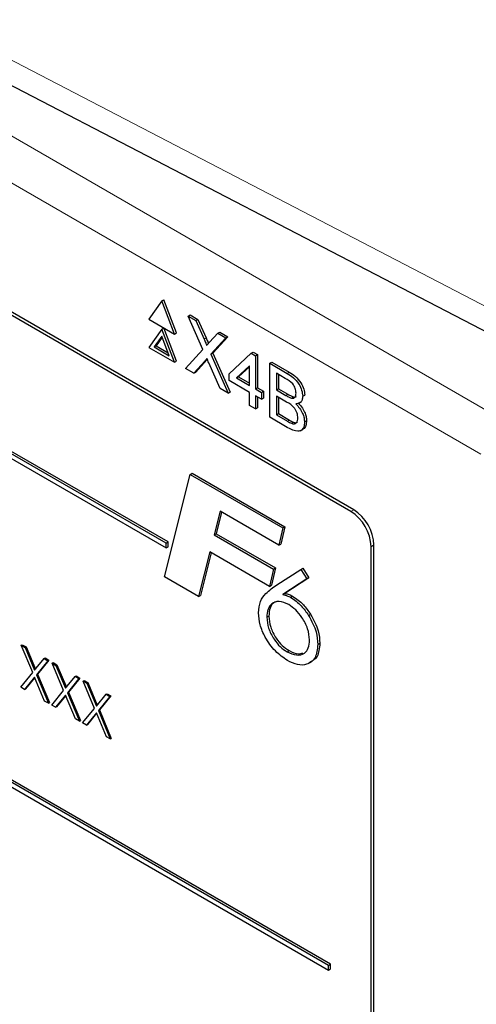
# Paper-space layout 'Blatt2' of a CAD drawing. Header units: millimetres. Extents: x 5 to 418, y 2 to 292.
# Tile 31 of 68: x 114 to 118, y 155 to 163. Entities that reach past the tile are written whole.
import ezdxf

# ---------------------------------------------------------------- set-up
doc = ezdxf.new("R2010")
doc.units = ezdxf.units.MM

psp = doc.layouts.new('Blatt2')

# ---------------------------------------------------------------- linework, layer by layer
at = {"color": 7, "linetype": 'Continuous', "lineweight": 18}
for p, q in [((107.0115, 166.2222), (118.1546, 159.7895)), ((117.9778, 159.4833), (106.8347, 165.916)), ((112.6576, 163.5506), (122.1002, 158.655)), ((115.5673, 160.486), (115.585, 160.4962)), ((115.5726, 160.2939), (115.5903, 160.3041)), ((116.2912, 160.187), (116.3089, 160.1972)), ((116.2801, 159.9947), (116.2978, 160.0049)), ((116.2925, 159.7709), (116.3102, 159.7811)), ((116.8446, 158.9855), (116.8699, 159.0001)), ((117.0214, 158.6793), (117.0466, 158.6939))]:
    psp.add_line(p, q, dxfattribs=at)
at = {"color": 7, "linetype": 'Continuous', "lineweight": 25}
for p, q in [((116.8699, 159.0001), (107.9426, 164.1537)), ((116.8446, 158.9855), (108.0058, 164.0881)), ((112.7871, 163.2644), (122.2297, 158.3688)), ((115.2359, 158.7098), (109.7558, 161.8734)), ((109.7558, 161.8325), (115.2359, 158.6689)), ((115.2536, 158.72), (109.7735, 161.8836)), ((115.1981, 160.818), (115.0858, 160.6583)), ((115.1981, 160.818), (115.2158, 160.8282)), ((115.3103, 160.5287), (115.1981, 160.818)), ((115.328, 160.5389), (115.2158, 160.8282)), ((115.0858, 160.6583), (115.3103, 160.5287)), ((115.4273, 160.6857), (115.445, 160.6959)), ((115.5567, 160.3941), (115.4273, 160.6857)), ((115.4273, 160.6857), (115.4964, 160.6458)), ((115.445, 160.6959), (115.514, 160.656)), ((115.4964, 160.6458), (115.514, 160.656)), ((115.4964, 160.6458), (115.5673, 160.486)), ((115.514, 160.656), (115.585, 160.4962)), ((115.1981, 160.573), (115.0858, 160.4133)), ((115.1981, 160.573), (115.2158, 160.5833)), ((115.3103, 160.2837), (115.1981, 160.573)), ((115.328, 160.2939), (115.2158, 160.5833)), ((115.6857, 160.5365), (115.7033, 160.5467)), ((115.7033, 160.5467), (115.7734, 160.5063)), ((115.1981, 160.5118), (115.1317, 160.4174)), ((115.2018, 160.5022), (115.1494, 160.4276)), ((115.2644, 160.3408), (115.1981, 160.5118)), ((115.3103, 160.5287), (115.328, 160.5389)), ((115.615, 160.4584), (115.6857, 160.5365)), ((115.7557, 160.4961), (115.6263, 160.3532)), ((115.7734, 160.5063), (115.644, 160.3634)), ((115.6857, 160.5365), (115.7557, 160.4961)), ((115.7557, 160.4961), (115.7734, 160.5063)), ((115.0858, 160.4133), (115.3103, 160.2837)), ((115.1317, 160.4174), (115.1494, 160.4276)), ((115.1317, 160.4174), (115.2644, 160.3408)), ((115.1494, 160.4276), (115.2542, 160.3671)), ((115.4065, 160.2282), (115.5567, 160.3941)), ((115.9774, 160.3621), (115.9951, 160.3723)), ((115.9951, 160.3723), (116.0316, 160.3512)), ((115.3103, 160.2837), (115.328, 160.2939)), ((115.5726, 160.2939), (115.4764, 160.1878)), ((115.5903, 160.3041), (115.4941, 160.198)), ((115.5945, 160.3088), (115.5903, 160.3041)), ((115.6263, 160.3532), (115.644, 160.3634)), ((115.6263, 160.3532), (115.7765, 160.0146)), ((115.644, 160.3634), (115.7942, 160.0248)), ((115.7845, 160.1845), (115.9774, 160.3621)), ((115.9774, 160.3621), (116.0139, 160.341)), ((116.0139, 160.341), (116.0316, 160.3512)), ((116.0139, 160.341), (116.0139, 160.0521)), ((116.0316, 160.3512), (116.0316, 160.0623)), ((115.4764, 160.1878), (115.4065, 160.2282)), ((115.7074, 160.0545), (115.6084, 160.2775)), ((115.9618, 160.2513), (115.8489, 160.1474)), ((115.9618, 160.2452), (115.8666, 160.1576)), ((115.9618, 160.0822), (115.9618, 160.2513)), ((116.139, 160.2748), (116.1567, 160.285)), ((116.139, 159.8053), (116.139, 160.2748)), ((116.139, 160.2748), (116.2912, 160.187)), ((116.1567, 160.285), (116.3089, 160.1972)), ((115.4764, 160.1878), (115.4941, 160.198)), ((115.7845, 160.1243), (115.7845, 160.1845)), ((115.9618, 160.022), (115.7845, 160.1243)), ((115.8489, 160.1474), (115.8666, 160.1576)), ((115.8489, 160.1474), (115.9618, 160.0822)), ((115.8666, 160.1576), (115.9618, 160.1026)), ((116.2738, 160.1428), (116.1963, 160.1876)), ((116.1963, 160.1876), (116.1963, 160.0431)), ((116.214, 160.1774), (116.214, 160.0533)), ((115.7765, 160.0146), (115.7074, 160.0545)), ((116.0139, 160.0521), (116.0316, 160.0623)), ((116.0139, 160.0521), (116.066, 160.022)), ((116.0316, 160.0623), (116.0837, 160.0322)), ((116.066, 160.022), (116.0837, 160.0322)), ((116.0837, 160.0322), (116.0837, 159.972)), ((116.1963, 160.0431), (116.214, 160.0533)), ((116.1963, 160.0431), (116.2801, 159.9947)), ((116.214, 160.0533), (116.2978, 160.0049)), ((116.6678, 155.0457), (108.1825, 159.9441)), ((115.7765, 160.0146), (115.7942, 160.0248)), ((115.9618, 159.9076), (115.9618, 160.022)), ((116.066, 159.9618), (116.0139, 159.9919)), ((116.0139, 159.9919), (116.0139, 159.8775)), ((116.0316, 159.9817), (116.0316, 159.8877)), ((116.066, 160.022), (116.066, 159.9618)), ((116.066, 159.9618), (116.0837, 159.972)), ((116.2859, 159.9372), (116.1963, 159.9889)), ((116.1963, 159.9889), (116.1963, 159.8264)), ((116.214, 159.9787), (116.214, 159.8366)), ((116.329, 159.972), (116.3467, 159.9823)), ((116.4257, 159.9876), (116.4434, 159.9978)), ((116.6501, 155.0355), (108.1649, 159.9339)), ((108.1649, 159.8931), (116.6501, 154.9946)), ((116.0139, 159.8775), (115.9618, 159.9076)), ((116.0139, 159.8775), (116.0316, 159.8877)), ((116.3964, 159.9276), (116.4163, 159.9391)), ((116.2916, 159.7172), (116.139, 159.8053)), ((116.1963, 159.8264), (116.214, 159.8366)), ((116.1963, 159.8264), (116.2925, 159.7709)), ((116.214, 159.8366), (116.3102, 159.7811)), ((116.4413, 159.7653), (116.459, 159.7755)), ((116.3273, 159.753), (116.345, 159.7633)), ((116.4066, 159.6878), (116.4265, 159.6992)), ((115.2211, 158.4167), (115.4465, 159.3073)), ((115.4465, 159.3073), (115.4642, 159.3175)), ((115.4465, 159.3073), (116.2523, 158.8421)), ((115.4642, 159.3175), (116.27, 158.8523)), ((115.7063, 158.9872), (115.6542, 158.7817)), ((115.7194, 158.9796), (115.6719, 158.7919)), ((116.218, 158.6918), (115.7063, 158.9872)), ((116.2523, 158.8421), (116.218, 158.6918)), ((116.27, 158.8523), (116.2356, 158.702)), ((116.2523, 158.8421), (116.27, 158.8523)), ((115.6542, 158.7817), (115.6719, 158.7919)), ((115.6542, 158.7817), (116.1703, 158.4838)), ((115.6719, 158.7919), (116.188, 158.494)), ((115.2359, 158.7098), (115.2536, 158.72)), ((115.2359, 158.6689), (115.2359, 158.7098)), ((115.2359, 158.6689), (115.2536, 158.6791)), ((115.2536, 158.6791), (115.2536, 158.72)), ((116.218, 158.6918), (116.2356, 158.702)), ((117.0214, 150.5139), (117.0214, 158.6793)), ((117.0466, 150.4264), (117.0466, 158.6939)), ((115.6167, 158.6333), (115.5184, 158.2451)), ((115.6298, 158.6257), (115.5361, 158.2553)), ((116.136, 158.3335), (115.6167, 158.6333)), ((116.188, 158.494), (116.1537, 158.3437)), ((116.1703, 158.4838), (116.188, 158.494)), ((116.4082, 158.481), (116.4258, 158.4912)), ((116.4258, 158.4912), (116.4797, 158.4083)), ((115.5184, 158.2451), (115.2211, 158.4167)), ((116.1703, 158.4838), (116.136, 158.3335)), ((116.2005, 158.3466), (116.4082, 158.481)), ((116.4797, 158.4083), (116.2712, 158.2732)), ((116.4082, 158.481), (116.462, 158.3981)), ((116.462, 158.3981), (116.4797, 158.4083)), ((116.136, 158.3335), (116.1537, 158.3437)), ((116.462, 158.3981), (116.2535, 158.263)), ((115.5184, 158.2451), (115.5361, 158.2553)), ((116.2535, 158.263), (116.2712, 158.2732)), ((116.3201, 158.2388), (116.3377, 158.249)), ((116.1135, 158.0654), (116.1312, 158.0756)), ((116.4774, 158.0804), (116.4951, 158.0906)), ((113.9752, 157.821), (113.984, 157.8261)), ((113.9752, 157.821), (114.0081, 157.802)), ((114.075, 157.5834), (113.9752, 157.821)), ((113.984, 157.8261), (114.017, 157.8071)), ((114.0081, 157.802), (114.017, 157.8071)), ((114.017, 157.8071), (114.0987, 157.6125)), ((116.5577, 157.8284), (116.5754, 157.8386)), ((114.0081, 157.802), (114.0914, 157.6036)), ((116.2896, 157.7643), (116.3073, 157.7745)), ((114.0914, 157.6036), (114.1748, 157.7058)), ((114.2077, 157.6868), (114.1079, 157.5643)), ((114.2165, 157.6919), (114.1168, 157.5694)), ((114.1748, 157.7058), (114.1836, 157.7109)), ((114.1748, 157.7058), (114.2077, 157.6868)), ((114.1836, 157.7109), (114.2165, 157.6919)), ((114.2077, 157.6868), (114.2165, 157.6919)), ((114.2444, 157.6656), (114.2533, 157.6707)), ((114.2444, 157.6656), (114.2774, 157.6466)), ((114.3442, 157.4279), (114.2444, 157.6656)), ((114.2533, 157.6707), (114.2862, 157.6517)), ((114.2774, 157.6466), (114.2862, 157.6517)), ((114.2774, 157.6466), (114.3607, 157.4482)), ((114.2862, 157.6517), (114.3679, 157.4571)), ((113.9711, 157.4559), (114.075, 157.5834)), ((114.1079, 157.5643), (114.1168, 157.5694)), ((114.1079, 157.5643), (114.2118, 157.317)), ((114.1168, 157.5694), (114.2206, 157.3221)), ((114.3607, 157.4482), (114.444, 157.5504)), ((114.444, 157.5504), (114.4528, 157.5555)), ((114.444, 157.5504), (114.4769, 157.5314)), ((114.4528, 157.5555), (114.4858, 157.5365)), ((114.0914, 157.5441), (114.0041, 157.4369)), ((114.093, 157.5403), (114.0129, 157.442)), ((114.1788, 157.336), (114.0914, 157.5441)), ((114.4769, 157.5314), (114.3772, 157.4089)), ((114.4858, 157.5365), (114.386, 157.414)), ((114.4769, 157.5314), (114.4858, 157.5365)), ((114.5137, 157.5102), (114.5225, 157.5153)), ((114.5137, 157.5102), (114.5466, 157.4911)), ((114.6135, 157.2725), (114.5137, 157.5102)), ((114.5225, 157.5153), (114.5555, 157.4962)), ((114.5466, 157.4911), (114.5555, 157.4962)), ((114.5466, 157.4911), (114.6299, 157.2927)), ((114.5555, 157.4962), (114.6372, 157.3016)), ((114.0041, 157.4369), (113.9711, 157.4559)), ((114.0041, 157.4369), (114.0129, 157.442)), ((114.2403, 157.3005), (114.3442, 157.4279)), ((114.3607, 157.3887), (114.2733, 157.2815)), ((114.3623, 157.3849), (114.2821, 157.2866)), ((114.4481, 157.1806), (114.3607, 157.3887)), ((114.3772, 157.4089), (114.386, 157.414)), ((114.3772, 157.4089), (114.481, 157.1616)), ((114.386, 157.414), (114.4899, 157.1667)), ((114.6299, 157.2927), (114.7132, 157.395)), ((114.7462, 157.3759), (114.6464, 157.2535)), ((114.755, 157.381), (114.6553, 157.2586)), ((114.7132, 157.395), (114.7221, 157.4001)), ((114.7132, 157.395), (114.7462, 157.3759)), ((114.7221, 157.4001), (114.755, 157.381)), ((114.7462, 157.3759), (114.755, 157.381)), ((114.2118, 157.317), (114.1788, 157.336)), ((114.2118, 157.317), (114.2206, 157.3221)), ((114.2733, 157.2815), (114.2403, 157.3005)), ((114.2733, 157.2815), (114.2821, 157.2866)), ((114.5096, 157.1451), (114.6135, 157.2725)), ((114.6299, 157.2333), (114.5425, 157.1261)), ((114.6315, 157.2295), (114.5514, 157.1312)), ((114.7173, 157.0252), (114.6299, 157.2333)), ((114.6464, 157.2535), (114.6553, 157.2586)), ((114.6464, 157.2535), (114.7503, 157.0061)), ((114.6553, 157.2586), (114.7591, 157.0112)), ((114.481, 157.1616), (114.4481, 157.1806)), ((114.481, 157.1616), (114.4899, 157.1667)), ((114.5425, 157.1261), (114.5096, 157.1451)), ((114.5425, 157.1261), (114.5514, 157.1312)), ((114.7503, 157.0061), (114.7173, 157.0252)), ((114.7503, 157.0061), (114.7591, 157.0112)), ((116.6501, 155.0355), (116.6678, 155.0457)), ((116.6501, 154.9946), (116.6501, 155.0355)), ((116.6501, 154.9946), (116.6678, 155.0048)), ((116.6678, 155.0048), (116.6678, 155.0457))]:
    psp.add_line(p, q, dxfattribs=at)
for centre in [(116.6376, 158.6619), (116.6628, 158.6765)]:
    psp.add_arc(centre, 0.3842, 2.60548, 57.39452, dxfattribs=at)
for points, knots in [([(115.5673, 160.486), (115.5719, 160.4754), (115.5782, 160.4606), (115.5861, 160.4414), (115.5876, 160.4331), (115.5884, 160.429)], [0, 0, 0, 0, 0.561277, 0.781763, 1, 1, 1, 1]), ([(115.585, 160.4962), (115.5895, 160.4856), (115.5957, 160.4708), (115.6029, 160.4541), (115.6041, 160.4483), (115.6044, 160.4467)], [0, 0, 0, 0, 0.6468683, 0.9009766, 1, 1, 1, 1]), ([(115.5884, 160.429), (115.5934, 160.4345), (115.6022, 160.4443), (115.6111, 160.4541), (115.615, 160.4584)], [0, 0, 0, 0, 0.56, 1, 1, 1, 1]), ([(115.5917, 160.3151), (115.5881, 160.3112), (115.5817, 160.3042), (115.5754, 160.297), (115.5726, 160.2939)], [0, 0, 0, 0, 0.5600016, 1, 1, 1, 1]), ([(115.6084, 160.2775), (115.6053, 160.2845), (115.5997, 160.297), (115.5942, 160.3096), (115.5917, 160.3151)], [0, 0, 0, 0, 0.56, 1, 1, 1, 1]), ([(116.3683, 160.0149), (116.3671, 160.0283), (116.3653, 160.0486), (116.3528, 160.0773), (116.3253, 160.1154), (116.2967, 160.1306), (116.2738, 160.1428)], [0, 0, 0, 0, 0.249512, 0.375019, 0.500244, 1, 1, 1, 1]), ([(116.2912, 160.187), (116.3093, 160.1759), (116.3452, 160.1537), (116.3922, 160.1008), (116.4201, 160.0397), (116.4238, 160.005), (116.4257, 159.9876)], [0, 0, 0, 0, 0.281116, 0.560026, 0.780112, 1, 1, 1, 1]), ([(116.3089, 160.1972), (116.3269, 160.1861), (116.3629, 160.1639), (116.4099, 160.111), (116.4378, 160.0499), (116.4415, 160.0152), (116.4434, 159.9978)], [0, 0, 0, 0, 0.281116, 0.560026, 0.780112, 1, 1, 1, 1]), ([(116.2801, 159.9947), (116.2894, 159.9894), (116.3058, 159.9799), (116.3219, 159.9744), (116.329, 159.972)], [0, 0, 0, 0, 0.560393, 1, 1, 1, 1]), ([(116.2978, 160.0049), (116.307, 159.9996), (116.3235, 159.9901), (116.3396, 159.9847), (116.3467, 159.9823)], [0, 0, 0, 0, 0.560393, 1, 1, 1, 1]), ([(116.329, 159.972), (116.3355, 159.9713), (116.3485, 159.9699), (116.3654, 159.9829), (116.3672, 160.0028), (116.3683, 160.0149)], [0, 0, 0, 0, 0.280869, 0.561063, 1, 1, 1, 1]), ([(116.3467, 159.9823), (116.3535, 159.981), (116.3626, 159.9792), (116.3683, 159.9844), (116.3697, 159.9857)], [0, 0, 0, 0, 0.753765, 1, 1, 1, 1]), ([(116.4257, 159.9876), (116.4245, 159.9762), (116.4222, 159.9532), (116.4026, 159.9258), (116.3791, 159.9234), (116.3647, 159.9218)], [0, 0, 0, 0, 0.280336, 0.5608, 1, 1, 1, 1]), ([(116.384, 159.7993), (116.3827, 159.8135), (116.3808, 159.8347), (116.3676, 159.8647), (116.34, 159.9056), (116.3099, 159.9232), (116.2859, 159.9372)], [0, 0, 0, 0, 0.249802, 0.375546, 0.501154, 1, 1, 1, 1]), ([(116.3647, 159.9218), (116.3765, 159.9101), (116.4001, 159.8865), (116.4251, 159.8426), (116.4393, 159.8005), (116.4406, 159.777), (116.4413, 159.7653)], [0, 0, 0, 0, 0.280211, 0.55967, 0.779709, 1, 1, 1, 1]), ([(116.3824, 159.932), (116.3942, 159.9203), (116.4178, 159.8967), (116.4428, 159.8528), (116.457, 159.8107), (116.4583, 159.7872), (116.459, 159.7755)], [0, 0, 0, 0, 0.280211, 0.55967, 0.779709, 1, 1, 1, 1]), ([(116.3102, 159.7811), (116.3167, 159.7773), (116.3283, 159.7706), (116.3399, 159.7655), (116.345, 159.7633)], [0, 0, 0, 0, 0.560099, 1, 1, 1, 1]), ([(116.3273, 159.753), (116.3363, 159.7504), (116.3541, 159.7452), (116.3729, 159.7558), (116.3827, 159.7752), (116.3835, 159.7913), (116.384, 159.7993)], [0, 0, 0, 0, 0.28029, 0.559018, 0.779402, 1, 1, 1, 1]), ([(116.459, 159.7755), (116.4576, 159.761), (116.4547, 159.7321), (116.4416, 159.7059), (116.4281, 159.7022), (116.4254, 159.7014)], [0, 0, 0, 0, 0.444756, 0.889591, 1, 1, 1, 1]), ([(116.4413, 159.7653), (116.4401, 159.7505), (116.4375, 159.721), (116.4177, 159.6906), (116.3704, 159.6752), (116.3241, 159.6999), (116.2916, 159.7172)], [0, 0, 0, 0, 0.187143, 0.374319, 0.560786, 1, 1, 1, 1]), ([(116.2925, 159.7709), (116.299, 159.7671), (116.3107, 159.7604), (116.3222, 159.7553), (116.3273, 159.753)], [0, 0, 0, 0, 0.560099, 1, 1, 1, 1]), ([(116.345, 159.7633), (116.3542, 159.7601), (116.3683, 159.7552), (116.3777, 159.7617), (116.381, 159.7639)], [0, 0, 0, 0, 0.6589054, 1, 1, 1, 1]), ([(116.041, 158.1032), (116.0443, 158.138), (116.0508, 158.2079), (116.1123, 158.2857), (116.167, 158.3234), (116.2005, 158.3466)], [0, 0, 0, 0, 0.279364, 0.559156, 1, 1, 1, 1]), ([(116.2535, 158.263), (116.2657, 158.2603), (116.2874, 158.2554), (116.3101, 158.2439), (116.3201, 158.2388)], [0, 0, 0, 0, 0.560135, 1, 1, 1, 1]), ([(116.2712, 158.2732), (116.2833, 158.2705), (116.3051, 158.2656), (116.3278, 158.2541), (116.3377, 158.249)], [0, 0, 0, 0, 0.560135, 1, 1, 1, 1]), ([(116.3201, 158.2388), (116.3525, 158.2164), (116.4105, 158.1765), (116.4569, 158.1098), (116.4774, 158.0804)], [0, 0, 0, 0, 0.559284, 1, 1, 1, 1]), ([(116.3377, 158.249), (116.3702, 158.2266), (116.4281, 158.1867), (116.4746, 158.12), (116.4951, 158.0906)], [0, 0, 0, 0, 0.559284, 1, 1, 1, 1]), ([(116.3038, 158.1749), (116.2757, 158.1874), (116.2195, 158.2123), (116.1571, 158.1889), (116.119, 158.1387), (116.1153, 158.0898), (116.1135, 158.0654)], [0, 0, 0, 0, 0.279556, 0.559294, 0.779532, 1, 1, 1, 1]), ([(116.2119, 158.2031), (116.1986, 158.2005), (116.1671, 158.1942), (116.137, 158.148), (116.1332, 158.0997), (116.1312, 158.0756)], [0, 0, 0, 0, 0.266553, 0.633084, 1, 1, 1, 1]), ([(116.4852, 157.868), (116.4822, 157.9002), (116.476, 157.9648), (116.4253, 158.0597), (116.3659, 158.1333), (116.3245, 158.161), (116.3038, 158.1749)], [0, 0, 0, 0, 0.279479, 0.559096, 0.779433, 1, 1, 1, 1]), ([(116.2923, 157.6895), (116.2564, 157.7141), (116.1848, 157.7632), (116.1011, 157.8806), (116.0487, 158.001), (116.0436, 158.0691), (116.041, 158.1032)], [0, 0, 0, 0, 0.280044, 0.559691, 0.779775, 1, 1, 1, 1]), ([(116.1135, 158.0654), (116.1164, 158.0339), (116.122, 157.9709), (116.1707, 157.8775), (116.2289, 157.8053), (116.2694, 157.778), (116.2896, 157.7643)], [0, 0, 0, 0, 0.2796403, 0.5591856, 0.7795204, 1, 1, 1, 1]), ([(116.1312, 158.0756), (116.1341, 158.0441), (116.1397, 157.9811), (116.1884, 157.8877), (116.2465, 157.8155), (116.287, 157.7882), (116.3073, 157.7745)], [0, 0, 0, 0, 0.2796403, 0.5591856, 0.7795204, 1, 1, 1, 1]), ([(116.4774, 158.0804), (116.5035, 158.0324), (116.55, 157.9466), (116.5554, 157.8646), (116.5577, 157.8284)], [0, 0, 0, 0, 0.558736, 1, 1, 1, 1]), ([(116.4951, 158.0906), (116.5211, 158.0426), (116.5677, 157.9568), (116.5731, 157.8748), (116.5754, 157.8386)], [0, 0, 0, 0, 0.558736, 1, 1, 1, 1]), ([(116.2896, 157.7643), (116.3177, 157.7522), (116.374, 157.728), (116.4397, 157.7449), (116.48, 157.7938), (116.4835, 157.8433), (116.4852, 157.868)], [0, 0, 0, 0, 0.279637, 0.559731, 0.779656, 1, 1, 1, 1]), ([(116.5577, 157.8284), (116.5532, 157.7867), (116.544, 157.7032), (116.4699, 157.6505), (116.3827, 157.6452), (116.3224, 157.6747), (116.2923, 157.6895)], [0, 0, 0, 0, 0.279419, 0.558995, 0.779371, 1, 1, 1, 1]), ([(116.5754, 157.8386), (116.5713, 157.796), (116.5631, 157.7123), (116.5077, 157.6827), (116.4805, 157.6682)], [0, 0, 0, 0, 0.5088051, 1, 1, 1, 1]), ([(116.3073, 157.7745), (116.3361, 157.7608), (116.3812, 157.7394), (116.4158, 157.752), (116.4283, 157.7566)], [0, 0, 0, 0, 0.637825, 1, 1, 1, 1])]:
    psp.add_open_spline(points, degree=3, knots=knots, dxfattribs=at)

doc.saveas('drawing.dxf')
